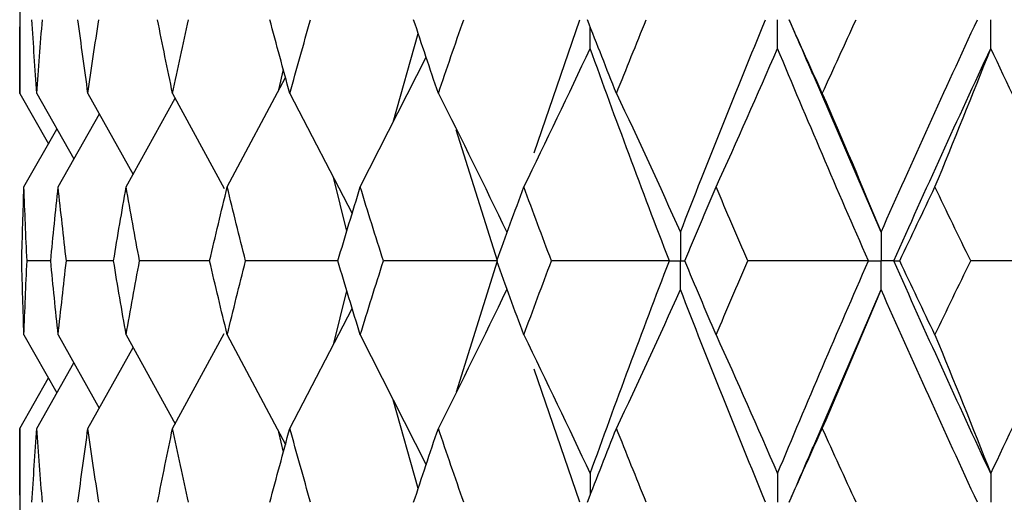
# Paper-space layout '_Left' of a CAD drawing. Header units: millimetres. Extents: x -310 to 25, y -1 to 320.
# Tile 23 of 51: x -19.75 to -13.53, y 36.97 to 40.03. Entities that reach past the tile are written whole.
import ezdxf

# ---------------------------------------------------------------- set-up
doc = ezdxf.new("R2010")
doc.units = ezdxf.units.MM

psp = doc.layouts.new('_Left')

# ---------------------------------------------------------------- linework, layer by layer
at = {"color": 7, "linetype": 'Continuous', "lineweight": 25}
for p, q in [((-19.75, 40.4913), (-19.75, 39.5588)), ((-16.4989, 39.1831), (-16.2096, 40.0253)), ((-17.3894, 39.377), (-17.2308, 39.938)), ((-17.5974, 38.9678), (-17.1806, 39.7879)), ((-18.1112, 39.582), (-18.0833, 39.7094)), ((-18.4382, 38.9678), (-18.0698, 39.6596)), ((-14.3057, 38.6818), (-14.7397, 39.6893)), ((-19.75, 39.5588), (-19.5681, 39.2396)), ((-19.6418, 39.5588), (-19.4071, 39.1448)), ((-19.3184, 39.5588), (-19.0332, 39.0473)), ((-19.077, 38.9678), (-18.7675, 39.5296)), ((-18.7834, 39.5588), (-18.4578, 38.9582)), ((-18.0425, 39.5588), (-17.6479, 38.8009)), ((-19.5068, 38.9678), (-19.2465, 39.4299)), ((-19.7229, 38.9678), (-19.5144, 39.334)), ((-16.7307, 38.5004), (-16.9904, 39.3287)), ((-17.6817, 38.6893), (-17.7673, 39.0302)), ((-19.5538, 38.5004), (-19.7038, 38.5004)), ((-19.1564, 38.5004), (-19.4548, 38.5004)), ((-18.5494, 38.5004), (-18.9926, 38.5004)), ((-17.7389, 38.5004), (-18.3223, 38.5004)), ((-16.9901, 37.6726), (-16.7307, 38.5004)), ((-17.7672, 37.9707), (-17.6817, 38.3113)), ((-14.7375, 37.3158), (-14.3057, 38.3189)), ((-18.0425, 37.4417), (-17.648, 38.1997)), ((-19.7229, 38.0327), (-19.5145, 37.6664)), ((-19.5068, 38.0327), (-19.2467, 37.5705)), ((-19.077, 38.0327), (-18.7677, 37.4707)), ((-18.7834, 37.4417), (-18.4579, 38.0423)), ((-18.4382, 38.0327), (-18.0699, 37.3405)), ((-17.5974, 38.0327), (-17.1807, 37.2121)), ((-19.3184, 37.4417), (-19.0333, 37.9533)), ((-19.6418, 37.4417), (-19.4072, 37.8557)), ((-16.2095, 36.9742), (-16.4986, 37.8162)), ((-19.75, 37.4417), (-19.5682, 37.7608)), ((-17.2309, 37.0619), (-17.3894, 37.623)), ((-19.75, 37.4417), (-19.75, 36.5076)), ((-18.0834, 37.2908), (-18.1111, 37.4179))]:
    psp.add_line(p, q, dxfattribs=at)
for points in [[(-19.75, 39.5588), (-19.75, 39.7143), (-19.7492, 39.8698), (-19.7475, 40.0252)], [(-19.6418, 39.5588), (-19.6528, 39.7143), (-19.663, 39.8698), (-19.6724, 40.0252)], [(-19.6418, 39.5588), (-19.6308, 39.7143), (-19.6189, 39.8698), (-19.6062, 40.0252)], [(-19.3184, 39.5588), (-19.3403, 39.7143), (-19.3614, 39.8698), (-19.3817, 40.0252)], [(-19.3184, 39.5588), (-19.2965, 39.7143), (-19.2737, 39.8698), (-19.2502, 40.0252)], [(-18.7834, 39.5588), (-18.816, 39.7143), (-18.8477, 39.8698), (-18.8787, 40.0252)], [(-18.7834, 39.5588), (-18.7508, 39.7143), (-18.7174, 39.8698), (-18.6832, 40.0252)], [(-18.0425, 39.5588), (-18.0854, 39.7143), (-18.1275, 39.8698), (-18.1689, 40.0252)], [(-18.0425, 39.5588), (-17.9996, 39.7143), (-17.956, 39.8698), (-17.9115, 40.0252)], [(-17.104, 39.5588), (-17.1567, 39.7143), (-17.2087, 39.8698), (-17.26, 40.0252)], [(-17.104, 39.5588), (-17.0513, 39.7143), (-16.9978, 39.8698), (-16.9436, 40.0252)], [(-15.9781, 39.5588), (-16.0401, 39.7143), (-16.1014, 39.8698), (-16.162, 40.0252)], [(-15.9781, 39.5588), (-15.9161, 39.7143), (-15.8534, 39.8698), (-15.7901, 40.0252)], [(-15.5737, 38.6818), (-15.3997, 39.1302), (-15.2201, 39.5783), (-15.0354, 40.0253)], [(-14.6771, 39.5588), (-14.7477, 39.7143), (-14.8176, 39.8698), (-14.8869, 40.0252)], [(-14.6771, 39.5588), (-14.6065, 39.7143), (-14.5353, 39.8698), (-14.4635, 40.0252)], [(-14.3057, 38.6818), (-14.1075, 39.1302), (-13.9043, 39.5783), (-13.6965, 40.0253)], [(-16.5637, 38.9678), (-16.4213, 39.2581), (-16.2816, 39.5502), (-16.1446, 39.8441)], [(-15.6439, 38.5004), (-15.8164, 38.9488), (-15.9834, 39.397), (-16.1446, 39.8441)], [(-15.3486, 38.9678), (-15.2166, 39.2581), (-15.0872, 39.5502), (-14.9602, 39.8441)], [(-14.3856, 38.5004), (-14.5824, 38.9488), (-14.774, 39.397), (-14.9602, 39.8441)], [(-14.2252, 38.5004), (-14.0257, 38.9488), (-13.8211, 39.397), (-13.6119, 39.8441)], [(-13.9654, 38.9678), (-13.8453, 39.2581), (-13.7275, 39.5502), (-13.6119, 39.8441)], [(-12.9697, 38.5004), (-13.1885, 38.9488), (-13.4027, 39.397), (-13.6119, 39.8441)], [(-17.104, 39.5588), (-16.9568, 39.2684), (-16.8126, 38.976), (-16.6711, 38.6818)], [(-15.9781, 39.5588), (-15.8406, 39.2684), (-15.7058, 38.976), (-15.5737, 38.6818)], [(-14.6771, 39.5588), (-14.5508, 39.2684), (-14.427, 38.976), (-14.3057, 38.6818)], [(-19.737, 38.5004), (-19.7331, 38.6562), (-19.7285, 38.812), (-19.7229, 38.9678)], [(-19.7038, 38.5004), (-19.711, 38.6562), (-19.7174, 38.812), (-19.7229, 38.9678)], [(-19.5539, 38.5004), (-19.5391, 38.6562), (-19.5234, 38.812), (-19.5068, 38.9678)], [(-19.4548, 38.5004), (-19.473, 38.6562), (-19.4903, 38.812), (-19.5068, 38.9678)], [(-19.1566, 38.5004), (-19.1309, 38.6562), (-19.1044, 38.812), (-19.077, 38.9678)], [(-18.9926, 38.5004), (-19.0215, 38.6562), (-19.0497, 38.812), (-19.077, 38.9678)], [(-18.5494, 38.5004), (-18.5131, 38.6562), (-18.4761, 38.812), (-18.4382, 38.9678)], [(-18.3223, 38.5004), (-18.3617, 38.6562), (-18.4004, 38.812), (-18.4382, 38.9678)], [(-17.739, 38.5004), (-17.6925, 38.6562), (-17.6453, 38.812), (-17.5974, 38.9678)], [(-17.4513, 38.5004), (-17.5007, 38.6562), (-17.5494, 38.812), (-17.5974, 38.9678)], [(-16.7342, 38.5004), (-16.6781, 38.6562), (-16.6213, 38.812), (-16.5637, 38.9678)], [(-16.389, 38.5004), (-16.448, 38.6562), (-16.5062, 38.812), (-16.5637, 38.9678)], [(-15.5461, 38.5004), (-15.4809, 38.6562), (-15.4151, 38.812), (-15.3486, 38.9678)], [(-15.1473, 38.5004), (-15.215, 38.6562), (-15.2822, 38.812), (-15.3486, 38.9678)], [(-14.1876, 38.5004), (-14.1141, 38.6562), (-14.04, 38.812), (-13.9654, 38.9678)], [(-13.7395, 38.5004), (-13.8154, 38.6562), (-13.8907, 38.812), (-13.9654, 38.9678)], [(-19.7229, 38.0327), (-19.7285, 38.1886), (-19.7331, 38.3445), (-19.737, 38.5004)], [(-19.7229, 38.0327), (-19.7174, 38.1886), (-19.711, 38.3445), (-19.7038, 38.5004)], [(-19.5068, 38.0327), (-19.5234, 38.1886), (-19.5391, 38.3445), (-19.5539, 38.5004)], [(-19.5068, 38.0327), (-19.4903, 38.1886), (-19.473, 38.3445), (-19.4548, 38.5004)], [(-19.077, 38.0327), (-19.1044, 38.1886), (-19.1309, 38.3445), (-19.1566, 38.5004)], [(-19.077, 38.0327), (-19.0497, 38.1886), (-19.0215, 38.3445), (-18.9926, 38.5004)], [(-18.4382, 38.0327), (-18.4761, 38.1886), (-18.5131, 38.3445), (-18.5494, 38.5004)], [(-18.4382, 38.0327), (-18.4004, 38.1886), (-18.3617, 38.3445), (-18.3223, 38.5004)], [(-17.5974, 38.0327), (-17.6453, 38.1886), (-17.6925, 38.3445), (-17.739, 38.5004)], [(-17.5974, 38.0327), (-17.5494, 38.1886), (-17.5007, 38.3445), (-17.4513, 38.5004)], [(-16.7307, 38.5004), (-16.9717, 38.5004), (-17.2119, 38.5004), (-17.4513, 38.5004)], [(-16.5637, 38.0327), (-16.6213, 38.1886), (-16.6781, 38.3445), (-16.7342, 38.5004)], [(-16.5637, 38.0327), (-16.5062, 38.1886), (-16.448, 38.3445), (-16.389, 38.5004)], [(-15.6439, 38.5004), (-15.8928, 38.5004), (-16.1412, 38.5004), (-16.389, 38.5004)], [(-16.1446, 37.1556), (-15.9834, 37.6036), (-15.8164, 38.0521), (-15.6439, 38.5004)], [(-15.3486, 38.0327), (-15.4151, 38.1886), (-15.4809, 38.3445), (-15.5461, 38.5004)], [(-15.3486, 38.0327), (-15.2822, 38.1886), (-15.215, 38.3445), (-15.1473, 38.5004)], [(-14.3856, 38.5004), (-14.6398, 38.5004), (-14.8937, 38.5004), (-15.1473, 38.5004)], [(-14.9602, 37.1556), (-14.7739, 37.6036), (-14.5823, 38.0521), (-14.3856, 38.5004)], [(-13.6119, 37.1556), (-13.8212, 37.6036), (-14.0258, 38.0521), (-14.2252, 38.5004)], [(-14.2252, 38.5004), (-14.2149, 38.5004), (-14.2023, 38.5004), (-14.1876, 38.5004)], [(-13.9654, 38.0327), (-14.04, 38.1886), (-14.1141, 38.3445), (-14.1876, 38.5004)], [(-13.9654, 38.0327), (-13.8907, 38.1886), (-13.8154, 38.3445), (-13.7395, 38.5004)], [(-12.9697, 38.5004), (-13.2264, 38.5004), (-13.483, 38.5004), (-13.7395, 38.5004)], [(-13.6119, 37.1556), (-13.4026, 37.6036), (-13.1885, 38.0521), (-12.9697, 38.5004)], [(-17.104, 37.4417), (-16.9569, 37.7323), (-16.8126, 38.0247), (-16.6711, 38.3189)], [(-15.9781, 37.4417), (-15.8406, 37.7323), (-15.7059, 38.0247), (-15.5737, 38.3189)], [(-15.0353, 36.9742), (-15.2202, 37.4222), (-15.3997, 37.8706), (-15.5737, 38.3189)], [(-14.6771, 37.4417), (-14.5509, 37.7323), (-14.4271, 38.0247), (-14.3057, 38.3189)], [(-13.6964, 36.9742), (-13.9044, 37.4222), (-14.1076, 37.8706), (-14.3057, 38.3189)], [(-16.5637, 38.0327), (-16.4213, 37.7422), (-16.2816, 37.4498), (-16.1446, 37.1556)], [(-15.3486, 38.0327), (-15.2166, 37.7422), (-15.0871, 37.4498), (-14.9602, 37.1556)], [(-13.9654, 38.0327), (-13.8452, 37.7422), (-13.7274, 37.4498), (-13.6119, 37.1556)], [(-19.7475, 36.9743), (-19.7492, 37.1301), (-19.75, 37.2859), (-19.75, 37.4417)], [(-19.6724, 36.9743), (-19.663, 37.1301), (-19.6528, 37.2859), (-19.6418, 37.4417)], [(-19.6062, 36.9743), (-19.6189, 37.1301), (-19.6308, 37.2859), (-19.6418, 37.4417)], [(-19.3818, 36.9743), (-19.3615, 37.1301), (-19.3404, 37.2859), (-19.3184, 37.4417)], [(-19.2501, 36.9743), (-19.2737, 37.1301), (-19.2965, 37.2859), (-19.3184, 37.4417)], [(-18.8788, 36.9743), (-18.8478, 37.1301), (-18.816, 37.2859), (-18.7834, 37.4417)], [(-18.6831, 36.9743), (-18.7173, 37.1301), (-18.7507, 37.2859), (-18.7834, 37.4417)], [(-18.169, 36.9743), (-18.1276, 37.1301), (-18.0855, 37.2859), (-18.0425, 37.4417)], [(-17.9114, 36.9743), (-17.9559, 37.1301), (-17.9996, 37.2859), (-18.0425, 37.4417)], [(-17.2602, 36.9743), (-17.2088, 37.1301), (-17.1568, 37.2859), (-17.104, 37.4417)], [(-16.9434, 36.9743), (-16.9977, 37.1301), (-17.0512, 37.2859), (-17.104, 37.4417)], [(-16.1622, 36.9743), (-16.1015, 37.1301), (-16.0401, 37.2859), (-15.9781, 37.4417)], [(-15.7899, 36.9743), (-15.8533, 37.1301), (-15.916, 37.2859), (-15.9781, 37.4417)], [(-14.8871, 36.9743), (-14.8178, 37.1301), (-14.7478, 37.2859), (-14.6771, 37.4417)], [(-14.4633, 36.9743), (-14.5352, 37.1301), (-14.6065, 37.2859), (-14.6771, 37.4417)]]:
    psp.add_open_spline(points, degree=3, dxfattribs=at)
for points, knots in [([(-14.9602, 39.8441), (-14.9601, 39.893), (-14.9601, 39.9418), (-14.9601, 39.9907), (-14.9601, 40.0022), (-14.9601, 40.0138), (-14.9601, 40.0253)], [0, 0, 0, 0, 0.0001465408, 0.0001465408, 0.0001465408, 0.0001812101, 0.0001812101, 0.0001812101, 0.0001812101]), ([(-14.8875, 40.0247), (-14.8735, 39.9928), (-14.8231, 39.8781), (-14.7741, 39.7634), (-14.7387, 39.6804)], [0, 0, 0, 0, 0.277546, 1, 1, 1, 1]), ([(-13.6119, 39.8441), (-13.6119, 39.893), (-13.6118, 39.9418), (-13.6118, 39.9907), (-13.6118, 40.0022), (-13.6118, 40.0138), (-13.6118, 40.0253)], [0, 0, 0, 0, 0.0001465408, 0.0001465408, 0.0001465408, 0.0001812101, 0.0001812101, 0.0001812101, 0.0001812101]), ([(-15.5737, 38.6818), (-15.5736, 38.6329), (-15.5736, 38.584), (-15.5736, 38.5351), (-15.5736, 38.5235), (-15.5736, 38.512), (-15.5736, 38.5004)], [0, 0, 0, 0, 0.0001467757, 0.0001467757, 0.0001467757, 0.0001814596, 0.0001814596, 0.0001814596, 0.0001814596]), ([(-14.3057, 38.6818), (-14.3056, 38.6329), (-14.3056, 38.584), (-14.3055, 38.5351), (-14.3055, 38.5235), (-14.3055, 38.512), (-14.3055, 38.5004)], [0, 0, 0, 0, 0.0001467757, 0.0001467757, 0.0001467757, 0.0001814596, 0.0001814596, 0.0001814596, 0.0001814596]), ([(-15.6439, 38.5004), (-15.6273, 38.5004), (-15.6106, 38.5004), (-15.594, 38.5004), (-15.5872, 38.5004), (-15.5804, 38.5004), (-15.5736, 38.5004)], [0, 0, 0, 0, 0.0000851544, 0.0000851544, 0.0000851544, 0.0001198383, 0.0001198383, 0.0001198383, 0.0001198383]), ([(-15.5737, 38.3189), (-15.5736, 38.3679), (-15.5736, 38.4168), (-15.5736, 38.4657), (-15.5736, 38.4773), (-15.5736, 38.4888), (-15.5736, 38.5004)], [0, 0, 0, 0, 0.0001467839, 0.0001467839, 0.0001467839, 0.0001814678, 0.0001814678, 0.0001814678, 0.0001814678]), ([(-14.3856, 38.5004), (-14.3667, 38.5004), (-14.3477, 38.5004), (-14.3287, 38.5004), (-14.321, 38.5004), (-14.3133, 38.5004), (-14.3055, 38.5004)], [0, 0, 0, 0, 0.0000851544, 0.0000851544, 0.0000851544, 0.0001198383, 0.0001198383, 0.0001198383, 0.0001198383]), ([(-14.3057, 38.3189), (-14.3056, 38.3679), (-14.3056, 38.4168), (-14.3055, 38.4657), (-14.3055, 38.4773), (-14.3055, 38.4888), (-14.3055, 38.5004)], [0, 0, 0, 0, 0.0001467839, 0.0001467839, 0.0001467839, 0.0001814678, 0.0001814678, 0.0001814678, 0.0001814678]), ([(-14.2252, 38.5004), (-14.2443, 38.5004), (-14.2633, 38.5004), (-14.2823, 38.5004), (-14.2901, 38.5004), (-14.2978, 38.5004), (-14.3055, 38.5004)], [0, 0, 0, 0, 0.0000851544, 0.0000851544, 0.0000851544, 0.0001198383, 0.0001198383, 0.0001198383, 0.0001198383]), ([(-14.7366, 37.3248), (-14.7718, 37.242), (-14.8216, 37.1253), (-14.8728, 37.0088), (-14.8877, 36.9749)], [0, 0, 0, 0, 0.709402, 1, 1, 1, 1]), ([(-14.9602, 37.1556), (-14.9601, 37.1067), (-14.9601, 37.0578), (-14.9601, 37.0089), (-14.9601, 36.9974), (-14.9601, 36.9858), (-14.9601, 36.9742)], [0, 0, 0, 0, 0.0001467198, 0.0001467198, 0.0001467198, 0.0001813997, 0.0001813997, 0.0001813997, 0.0001813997]), ([(-13.6119, 37.1556), (-13.6119, 37.1067), (-13.6118, 37.0578), (-13.6118, 37.0089), (-13.6118, 36.9974), (-13.6118, 36.9858), (-13.6118, 36.9742)], [0, 0, 0, 0, 0.0001467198, 0.0001467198, 0.0001467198, 0.0001813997, 0.0001813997, 0.0001813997, 0.0001813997])]:
    psp.add_open_spline(points, degree=3, knots=knots, dxfattribs=at)
at = {"color": 8, "linetype": 'Continuous', "lineweight": 25}
for points in [[(-16.1446, 39.8441), (-16.1445, 39.8897), (-16.1444, 39.9352), (-16.1444, 39.9807)], [(-16.1446, 37.1556), (-16.1445, 37.1102), (-16.1444, 37.0648), (-16.1444, 37.0194)]]:
    psp.add_open_spline(points, degree=3, dxfattribs=at)
psp.add_open_spline([(-15.5736, 38.5004), (-15.5668, 38.5004), (-15.5576, 38.5004), (-15.5484, 38.5004), (-15.546, 38.5004)], degree=3, knots=[0, 0, 0, 0, 0.7411923, 1, 1, 1, 1], dxfattribs=at)

doc.saveas('drawing.dxf')
